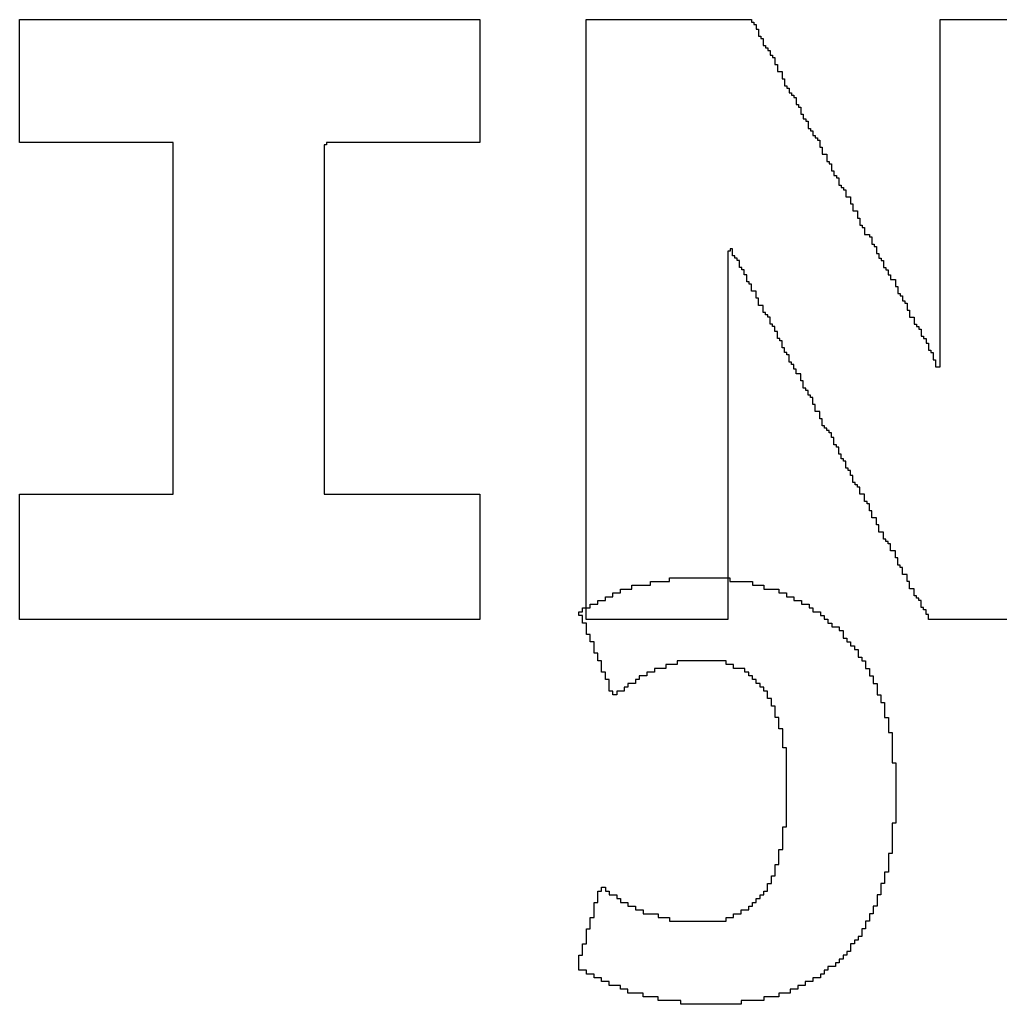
# Model space of a CAD drawing. Header units: millimetres. Extents: x -0.08 to 3.17, y -0.08 to 4.88.
# Tile 23 of 256: x 1.26 to 1.36, y 0.17 to 0.28. Entities that reach past the tile are written whole.
import ezdxf

# ---------------------------------------------------------------- set-up
doc = ezdxf.new("R2010")
doc.units = ezdxf.units.MM
doc.header["$MEASUREMENT"] = 0
doc.layers.add('BottomOverlay', color=54, linetype='Continuous')
doc.layers.add('TopOverlay', color=2, linetype='Continuous')

msp = doc.modelspace()

# ---------------------------------------------------------------- linework, layer by layer
at = {"layer": 'BottomOverlay'}
for p, q in [((1.32696, 0.21867), (1.32696, 0.21908)), ((1.32696, 0.21908), (1.33361, 0.21908)), ((1.33361, 0.21908), (1.33361, 0.21867)), ((1.3228, 0.21783), (1.3228, 0.21825)), ((1.3228, 0.21825), (1.32488, 0.21825)), ((1.32488, 0.21825), (1.32488, 0.21867)), ((1.32488, 0.21867), (1.32696, 0.21867)), ((1.33361, 0.21867), (1.3361, 0.21867)), ((1.3361, 0.21867), (1.3361, 0.21825)), ((1.3361, 0.21825), (1.33735, 0.21825)), ((1.33735, 0.21825), (1.33735, 0.21783)), ((1.31989, 0.21659), (1.31989, 0.217)), ((1.31989, 0.217), (1.32072, 0.217)), ((1.32072, 0.217), (1.32072, 0.21742)), ((1.32072, 0.21742), (1.32155, 0.21742)), ((1.32155, 0.21742), (1.32155, 0.21783)), ((1.32155, 0.21783), (1.3228, 0.21783)), ((1.33735, 0.21783), (1.33901, 0.21783)), ((1.33901, 0.21783), (1.33901, 0.21742)), ((1.33901, 0.21742), (1.33984, 0.21742)), ((1.33984, 0.21742), (1.33984, 0.217)), ((1.33984, 0.217), (1.34067, 0.217)), ((1.34067, 0.217), (1.34067, 0.21659)), ((1.31823, 0.21576), (1.31823, 0.21617)), ((1.31823, 0.21617), (1.31906, 0.21617)), ((1.31906, 0.21617), (1.31906, 0.21659)), ((1.31906, 0.21659), (1.31989, 0.21659)), ((1.34067, 0.21659), (1.34151, 0.21659)), ((1.34151, 0.21659), (1.34151, 0.21617)), ((1.34151, 0.21617), (1.34234, 0.21617)), ((1.34234, 0.21617), (1.34234, 0.21576)), ((1.31698, 0.21492), (1.31698, 0.21534)), ((1.31698, 0.21534), (1.31739, 0.21534)), ((1.31739, 0.21492), (1.31698, 0.21492)), ((1.31739, 0.21534), (1.31739, 0.21576)), ((1.31739, 0.21576), (1.31823, 0.21576)), ((1.31739, 0.21409), (1.31739, 0.21492)), ((1.34234, 0.21576), (1.34275, 0.21576)), ((1.34275, 0.21576), (1.34275, 0.21534)), ((1.34275, 0.21534), (1.34358, 0.21534)), ((1.34358, 0.21534), (1.34358, 0.21492)), ((1.34358, 0.21492), (1.344, 0.21492)), ((1.344, 0.21492), (1.344, 0.21451)), ((1.31781, 0.21409), (1.31739, 0.21409)), ((1.31781, 0.21285), (1.31781, 0.21409)), ((1.344, 0.21451), (1.34442, 0.21451)), ((1.34442, 0.21451), (1.34442, 0.21409)), ((1.34442, 0.21409), (1.34483, 0.21409)), ((1.34483, 0.21409), (1.34483, 0.21368)), ((1.34483, 0.21368), (1.34566, 0.21368)), ((1.34566, 0.21368), (1.34566, 0.21326)), ((1.31823, 0.21285), (1.31781, 0.21285)), ((1.31823, 0.21201), (1.31823, 0.21285)), ((1.34566, 0.21326), (1.34608, 0.21326)), ((1.34608, 0.21326), (1.34608, 0.21243)), ((1.31864, 0.21201), (1.31823, 0.21201)), ((1.31864, 0.21077), (1.31864, 0.21201)), ((1.34608, 0.21243), (1.34649, 0.21243)), ((1.34649, 0.21243), (1.34649, 0.21201)), ((1.34649, 0.21201), (1.34691, 0.21201)), ((1.34691, 0.21201), (1.34691, 0.2116)), ((1.34691, 0.2116), (1.34733, 0.2116)), ((1.34733, 0.2116), (1.34733, 0.21118)), ((1.31906, 0.21077), (1.31864, 0.21077)), ((1.31906, 0.20994), (1.31906, 0.21077)), ((1.34733, 0.21118), (1.34774, 0.21118)), ((1.34774, 0.21118), (1.34774, 0.21035)), ((1.31947, 0.20994), (1.31906, 0.20994)), ((1.31947, 0.20869), (1.31947, 0.20994)), ((1.32779, 0.20952), (1.32654, 0.20952)), ((1.32654, 0.20952), (1.32654, 0.2091)), ((1.33319, 0.20994), (1.32779, 0.20994)), ((1.32779, 0.20994), (1.32779, 0.20952)), ((1.33319, 0.20952), (1.33319, 0.20994)), ((1.33402, 0.20952), (1.33319, 0.20952)), ((1.33402, 0.2091), (1.33402, 0.20952)), ((1.34774, 0.21035), (1.34816, 0.21035)), ((1.34816, 0.21035), (1.34816, 0.20994)), ((1.34816, 0.20994), (1.34857, 0.20994)), ((1.34857, 0.20994), (1.34857, 0.2091)), ((1.31989, 0.20869), (1.31947, 0.20869)), ((1.31989, 0.20786), (1.31989, 0.20869)), ((1.32446, 0.20827), (1.32363, 0.20827)), ((1.32363, 0.20827), (1.32363, 0.20786)), ((1.32529, 0.20869), (1.32446, 0.20869)), ((1.32446, 0.20869), (1.32446, 0.20827)), ((1.32654, 0.2091), (1.32529, 0.2091)), ((1.32529, 0.2091), (1.32529, 0.20869)), ((1.33527, 0.2091), (1.33402, 0.2091)), ((1.33527, 0.20869), (1.33527, 0.2091)), ((1.33569, 0.20869), (1.33527, 0.20869)), ((1.33569, 0.20827), (1.33569, 0.20869)), ((1.3361, 0.20827), (1.33569, 0.20827)), ((1.3361, 0.20786), (1.3361, 0.20827)), ((1.34857, 0.2091), (1.34899, 0.2091)), ((1.34899, 0.2091), (1.34899, 0.20827)), ((1.34899, 0.20827), (1.3494, 0.20827)), ((1.3494, 0.20827), (1.3494, 0.20744)), ((1.3203, 0.20786), (1.31989, 0.20786)), ((1.3203, 0.20661), (1.3203, 0.20786)), ((1.32321, 0.20744), (1.32238, 0.20744)), ((1.32238, 0.20744), (1.32238, 0.20703)), ((1.32363, 0.20786), (1.32321, 0.20786)), ((1.32321, 0.20786), (1.32321, 0.20744)), ((1.33652, 0.20786), (1.3361, 0.20786)), ((1.33652, 0.20744), (1.33652, 0.20786)), ((1.33693, 0.20744), (1.33652, 0.20744)), ((1.33693, 0.20703), (1.33693, 0.20744)), ((1.3494, 0.20744), (1.34982, 0.20744)), ((1.34982, 0.20744), (1.34982, 0.20619)), ((1.32072, 0.20661), (1.3203, 0.20661)), ((1.32072, 0.20619), (1.32072, 0.20661)), ((1.32114, 0.20619), (1.32072, 0.20619)), ((1.32197, 0.20661), (1.32114, 0.20661)), ((1.32114, 0.20661), (1.32114, 0.20619)), ((1.32238, 0.20703), (1.32197, 0.20703)), ((1.32197, 0.20703), (1.32197, 0.20661)), ((1.33735, 0.20703), (1.33693, 0.20703)), ((1.33735, 0.20661), (1.33735, 0.20703)), ((1.33776, 0.20661), (1.33735, 0.20661)), ((1.33776, 0.20578), (1.33776, 0.20661)), ((1.34982, 0.20619), (1.35024, 0.20619)), ((1.35024, 0.20619), (1.35024, 0.20536)), ((1.33818, 0.20578), (1.33776, 0.20578)), ((1.33818, 0.20495), (1.33818, 0.20578)), ((1.35024, 0.20536), (1.35065, 0.20536)), ((1.35065, 0.20536), (1.35065, 0.2037)), ((1.3386, 0.20495), (1.33818, 0.20495)), ((1.3386, 0.2037), (1.3386, 0.20495)), ((1.33901, 0.2037), (1.3386, 0.2037)), ((1.33901, 0.20245), (1.33901, 0.2037)), ((1.35065, 0.2037), (1.35107, 0.2037)), ((1.35107, 0.2037), (1.35107, 0.20204)), ((1.33943, 0.20245), (1.33901, 0.20245)), ((1.33943, 0.20037), (1.33943, 0.20245)), ((1.35107, 0.20204), (1.35148, 0.20204)), ((1.35148, 0.20204), (1.35148, 0.20079)), ((1.35148, 0.20079), (1.35148, 0.20037)), ((1.33984, 0.20037), (1.33943, 0.20037)), ((1.33984, 0.19164), (1.33984, 0.20037)), ((1.35148, 0.20037), (1.35148, 0.19871)), ((1.35148, 0.19871), (1.3519, 0.19871)), ((1.3519, 0.19871), (1.3519, 0.19206)), ((1.3519, 0.19206), (1.35148, 0.19206)), ((1.35148, 0.19206), (1.35148, 0.18873)), ((1.33943, 0.18915), (1.33943, 0.19164)), ((1.33943, 0.19164), (1.33984, 0.19164)), ((1.33901, 0.18749), (1.33901, 0.18915)), ((1.33901, 0.18915), (1.33943, 0.18915)), ((1.35148, 0.18873), (1.35107, 0.18873)), ((1.35107, 0.18873), (1.35107, 0.18666)), ((1.3386, 0.18624), (1.3386, 0.18749)), ((1.3386, 0.18749), (1.33901, 0.18749)), ((1.35107, 0.18666), (1.35065, 0.18666)), ((1.35065, 0.18666), (1.35065, 0.18541)), ((1.33818, 0.18541), (1.33818, 0.18624)), ((1.33818, 0.18624), (1.3386, 0.18624)), ((1.31906, 0.18333), (1.31906, 0.18458)), ((1.31906, 0.18458), (1.31947, 0.18458)), ((1.31947, 0.18458), (1.31947, 0.18499)), ((1.31947, 0.18499), (1.31989, 0.18499)), ((1.31989, 0.18499), (1.31989, 0.18458)), ((1.31989, 0.18458), (1.3203, 0.18458)), ((1.3203, 0.18458), (1.3203, 0.18416)), ((1.33735, 0.18416), (1.33735, 0.18458)), ((1.33735, 0.18458), (1.33776, 0.18458)), ((1.33776, 0.18458), (1.33776, 0.18541)), ((1.33776, 0.18541), (1.33818, 0.18541)), ((1.35065, 0.18541), (1.35024, 0.18541)), ((1.35024, 0.18541), (1.35024, 0.18416)), ((1.31864, 0.18167), (1.31864, 0.18333)), ((1.31864, 0.18333), (1.31906, 0.18333)), ((1.3203, 0.18416), (1.32114, 0.18416)), ((1.32114, 0.18416), (1.32114, 0.18375)), ((1.32114, 0.18375), (1.32155, 0.18375)), ((1.32155, 0.18375), (1.32155, 0.18333)), ((1.32155, 0.18333), (1.32238, 0.18333)), ((1.32238, 0.18333), (1.32238, 0.18291)), ((1.3361, 0.18291), (1.3361, 0.18333)), ((1.3361, 0.18333), (1.33652, 0.18333)), ((1.33652, 0.18333), (1.33652, 0.18375)), ((1.33652, 0.18375), (1.33693, 0.18375)), ((1.33693, 0.18375), (1.33693, 0.18416)), ((1.33693, 0.18416), (1.33735, 0.18416)), ((1.35024, 0.18416), (1.34982, 0.18416)), ((1.34982, 0.18416), (1.34982, 0.18291)), ((1.32238, 0.18291), (1.32321, 0.18291)), ((1.32321, 0.18291), (1.32321, 0.1825)), ((1.32321, 0.1825), (1.32405, 0.1825)), ((1.32405, 0.1825), (1.32405, 0.18208)), ((1.33485, 0.18208), (1.33485, 0.1825)), ((1.33485, 0.1825), (1.33569, 0.1825)), ((1.33569, 0.1825), (1.33569, 0.18291)), ((1.33569, 0.18291), (1.3361, 0.18291)), ((1.34982, 0.18291), (1.3494, 0.18291)), ((1.3494, 0.18291), (1.3494, 0.18208)), ((1.31823, 0.18042), (1.31823, 0.18167)), ((1.31823, 0.18167), (1.31864, 0.18167)), ((1.32405, 0.18208), (1.32571, 0.18208)), ((1.32571, 0.18208), (1.32571, 0.18167)), ((1.32571, 0.18167), (1.32696, 0.18167)), ((1.32696, 0.18167), (1.32696, 0.18125)), ((1.32696, 0.18125), (1.33319, 0.18125)), ((1.33319, 0.18125), (1.33319, 0.18167)), ((1.33319, 0.18167), (1.33402, 0.18167)), ((1.33402, 0.18167), (1.33402, 0.18208)), ((1.33402, 0.18208), (1.33485, 0.18208)), ((1.34899, 0.18125), (1.34857, 0.18125)), ((1.34857, 0.18125), (1.34857, 0.18042)), ((1.3494, 0.18208), (1.34899, 0.18208)), ((1.34899, 0.18208), (1.34899, 0.18125)), ((1.31781, 0.17876), (1.31781, 0.18042)), ((1.31781, 0.18042), (1.31823, 0.18042)), ((1.34857, 0.18042), (1.34816, 0.18042)), ((1.34816, 0.18042), (1.34816, 0.17959)), ((1.34774, 0.17917), (1.34733, 0.17917)), ((1.34733, 0.17917), (1.34733, 0.17876)), ((1.34816, 0.17959), (1.34774, 0.17959)), ((1.34774, 0.17959), (1.34774, 0.17917)), ((1.31739, 0.17751), (1.31739, 0.17876)), ((1.31739, 0.17876), (1.31781, 0.17876)), ((1.34691, 0.17793), (1.34649, 0.17793)), ((1.34649, 0.17793), (1.34649, 0.17751)), ((1.34733, 0.17876), (1.34691, 0.17876)), ((1.34691, 0.17876), (1.34691, 0.17793)), ((1.31698, 0.17585), (1.31698, 0.17751)), ((1.31698, 0.17751), (1.31739, 0.17751)), ((1.34608, 0.17709), (1.34566, 0.17709)), ((1.34566, 0.17709), (1.34566, 0.17668)), ((1.34649, 0.17751), (1.34608, 0.17751)), ((1.34608, 0.17751), (1.34608, 0.17709)), ((1.31781, 0.17585), (1.31698, 0.17585)), ((1.31781, 0.17543), (1.31781, 0.17585)), ((1.34442, 0.17585), (1.344, 0.17585)), ((1.344, 0.17585), (1.344, 0.17543)), ((1.34525, 0.17626), (1.34442, 0.17626)), ((1.34442, 0.17626), (1.34442, 0.17585)), ((1.34566, 0.17668), (1.34525, 0.17668)), ((1.34525, 0.17668), (1.34525, 0.17626)), ((1.31864, 0.17543), (1.31781, 0.17543)), ((1.31864, 0.17502), (1.31864, 0.17543)), ((1.31947, 0.17502), (1.31864, 0.17502)), ((1.31947, 0.1746), (1.31947, 0.17502)), ((1.3203, 0.1746), (1.31947, 0.1746)), ((1.3203, 0.17418), (1.3203, 0.1746)), ((1.34275, 0.1746), (1.34192, 0.1746)), ((1.34192, 0.1746), (1.34192, 0.17418)), ((1.34358, 0.17502), (1.34275, 0.17502)), ((1.34275, 0.17502), (1.34275, 0.1746)), ((1.344, 0.17543), (1.34358, 0.17543)), ((1.34358, 0.17543), (1.34358, 0.17502)), ((1.32155, 0.17418), (1.3203, 0.17418)), ((1.32155, 0.17377), (1.32155, 0.17418)), ((1.32238, 0.17377), (1.32155, 0.17377)), ((1.32238, 0.17335), (1.32238, 0.17377)), ((1.34109, 0.17377), (1.34026, 0.17377)), ((1.34026, 0.17377), (1.34026, 0.17335)), ((1.34192, 0.17418), (1.34109, 0.17418)), ((1.34109, 0.17418), (1.34109, 0.17377)), ((1.32405, 0.17335), (1.32238, 0.17335)), ((1.32405, 0.17294), (1.32405, 0.17335)), ((1.32571, 0.17294), (1.32405, 0.17294)), ((1.32571, 0.17252), (1.32571, 0.17294)), ((1.3282, 0.17252), (1.32571, 0.17252)), ((1.3282, 0.17211), (1.3282, 0.17252)), ((1.33735, 0.17252), (1.33485, 0.17252)), ((1.33485, 0.17252), (1.33485, 0.17211)), ((1.33901, 0.17294), (1.33735, 0.17294)), ((1.33735, 0.17294), (1.33735, 0.17252)), ((1.34026, 0.17335), (1.33901, 0.17335)), ((1.33901, 0.17335), (1.33901, 0.17294)), ((1.33485, 0.17211), (1.3282, 0.17211))]:
    msp.add_line(p, q, dxfattribs=at)
at = {"layer": 'TopOverlay'}
for p, q in [((1.25536, 0.26702), (1.25536, 0.28055)), ((1.25536, 0.28055), (1.30607, 0.28055)), ((1.30607, 0.28055), (1.30607, 0.26702)), ((1.31777, 0.26858), (1.31777, 0.28055)), ((1.31777, 0.28055), (1.33598, 0.28055)), ((1.33598, 0.28055), (1.33598, 0.28029)), ((1.33598, 0.28029), (1.33624, 0.28029)), ((1.33624, 0.28029), (1.33624, 0.28003)), ((1.33624, 0.28003), (1.3365, 0.28003)), ((1.3365, 0.28003), (1.3365, 0.27951)), ((1.35678, 0.24232), (1.35678, 0.28055)), ((1.35678, 0.28055), (1.37264, 0.28055)), ((1.3365, 0.27951), (1.33676, 0.27951)), ((1.33676, 0.27951), (1.33676, 0.27873)), ((1.33676, 0.27873), (1.33702, 0.27873)), ((1.33702, 0.27873), (1.33702, 0.27847)), ((1.33702, 0.27847), (1.33728, 0.27847)), ((1.33728, 0.27847), (1.33728, 0.27769)), ((1.33728, 0.27769), (1.33754, 0.27769)), ((1.33754, 0.27769), (1.33754, 0.27743)), ((1.33754, 0.27743), (1.3378, 0.27743)), ((1.3378, 0.27743), (1.3378, 0.27717)), ((1.3378, 0.27717), (1.33806, 0.27717)), ((1.33806, 0.27717), (1.33806, 0.27665)), ((1.33806, 0.27665), (1.33832, 0.27665)), ((1.33832, 0.27665), (1.33832, 0.27639)), ((1.33832, 0.27639), (1.33858, 0.27639)), ((1.33858, 0.27639), (1.33858, 0.27561)), ((1.33858, 0.27561), (1.33884, 0.27561)), ((1.33884, 0.27561), (1.33884, 0.27483)), ((1.33884, 0.27483), (1.33936, 0.27483)), ((1.33936, 0.27483), (1.33936, 0.27405)), ((1.33936, 0.27405), (1.33962, 0.27405)), ((1.33962, 0.27405), (1.33962, 0.27327)), ((1.33962, 0.27327), (1.33988, 0.27327)), ((1.33988, 0.27327), (1.33988, 0.27301)), ((1.33988, 0.27301), (1.34014, 0.27301)), ((1.34014, 0.27301), (1.34014, 0.27249)), ((1.34014, 0.27249), (1.3404, 0.27249)), ((1.3404, 0.27249), (1.3404, 0.27223)), ((1.3404, 0.27223), (1.34066, 0.27223)), ((1.34066, 0.27223), (1.34066, 0.27197)), ((1.34066, 0.27197), (1.34092, 0.27197)), ((1.34092, 0.27197), (1.34092, 0.27119)), ((1.34092, 0.27119), (1.34118, 0.27119)), ((1.34118, 0.27119), (1.34118, 0.27093)), ((1.34118, 0.27093), (1.34144, 0.27093)), ((1.34144, 0.27093), (1.34144, 0.27015)), ((1.34144, 0.27015), (1.3417, 0.27015)), ((1.3417, 0.27015), (1.3417, 0.26962)), ((1.3417, 0.26962), (1.34196, 0.26962)), ((1.34196, 0.26962), (1.34196, 0.26936)), ((1.34196, 0.26936), (1.34222, 0.26936)), ((1.34222, 0.26936), (1.34222, 0.26858)), ((1.31777, 0.26832), (1.31777, 0.26858)), ((1.31777, 0.2145), (1.31777, 0.26832)), ((1.34222, 0.26858), (1.34248, 0.26858)), ((1.34248, 0.26858), (1.34248, 0.26832)), ((1.34248, 0.26832), (1.34274, 0.26832)), ((1.34274, 0.26832), (1.34274, 0.2678)), ((1.27227, 0.26702), (1.25536, 0.26702)), ((1.27227, 0.23842), (1.27227, 0.26702)), ((1.30607, 0.26702), (1.28917, 0.26702)), ((1.28917, 0.26702), (1.28917, 0.26676)), ((1.34274, 0.2678), (1.343, 0.2678)), ((1.343, 0.2678), (1.343, 0.26754)), ((1.343, 0.26754), (1.34326, 0.26754)), ((1.34326, 0.26754), (1.34326, 0.26728)), ((1.34326, 0.26728), (1.34352, 0.26728)), ((1.34352, 0.26728), (1.34352, 0.2665)), ((1.28917, 0.26676), (1.28891, 0.26676)), ((1.28891, 0.26676), (1.28891, 0.22828)), ((1.34352, 0.2665), (1.34378, 0.2665)), ((1.34378, 0.2665), (1.34378, 0.26572)), ((1.34378, 0.26572), (1.3443, 0.26572)), ((1.3443, 0.26572), (1.3443, 0.26494)), ((1.3443, 0.26494), (1.34456, 0.26494)), ((1.34456, 0.26494), (1.34456, 0.26468)), ((1.34456, 0.26468), (1.34482, 0.26468)), ((1.34482, 0.26468), (1.34482, 0.2639)), ((1.34482, 0.2639), (1.34508, 0.2639)), ((1.34508, 0.2639), (1.34508, 0.26338)), ((1.34508, 0.26338), (1.34534, 0.26338)), ((1.34534, 0.26338), (1.34534, 0.26312)), ((1.34534, 0.26312), (1.3456, 0.26312)), ((1.3456, 0.26312), (1.3456, 0.26234)), ((1.3456, 0.26234), (1.34586, 0.26234)), ((1.34586, 0.26234), (1.34586, 0.26208)), ((1.34586, 0.26208), (1.34612, 0.26208)), ((1.34612, 0.26208), (1.34612, 0.26182)), ((1.34612, 0.26182), (1.34638, 0.26182)), ((1.34638, 0.26182), (1.34638, 0.26104)), ((1.34638, 0.26104), (1.3469, 0.26104)), ((1.3469, 0.26104), (1.3469, 0.26026)), ((1.3469, 0.26026), (1.34716, 0.26026)), ((1.34716, 0.26026), (1.34716, 0.25948)), ((1.34716, 0.25948), (1.34768, 0.25948)), ((1.34768, 0.25948), (1.34768, 0.2587)), ((1.34768, 0.2587), (1.34794, 0.2587)), ((1.34794, 0.2587), (1.34794, 0.25792)), ((1.34794, 0.25792), (1.3482, 0.25792)), ((1.3482, 0.25792), (1.3482, 0.25766)), ((1.3482, 0.25766), (1.34846, 0.25766)), ((1.34846, 0.25766), (1.34846, 0.25688)), ((1.34846, 0.25688), (1.34898, 0.25688)), ((1.34898, 0.25688), (1.34898, 0.25662)), ((1.34898, 0.25662), (1.34924, 0.25662)), ((1.34924, 0.25662), (1.34924, 0.25584)), ((1.33364, 0.25506), (1.33338, 0.25506)), ((1.33338, 0.25506), (1.33338, 0.2145)), ((1.3339, 0.25532), (1.33364, 0.25532)), ((1.33364, 0.25532), (1.33364, 0.25506)), ((1.3339, 0.25454), (1.3339, 0.25532)), ((1.34924, 0.25584), (1.3495, 0.25584)), ((1.3495, 0.25584), (1.3495, 0.25558)), ((1.3495, 0.25558), (1.34976, 0.25558)), ((1.34976, 0.25558), (1.34976, 0.2548)), ((1.33416, 0.25454), (1.3339, 0.25454)), ((1.33416, 0.25428), (1.33416, 0.25454)), ((1.33442, 0.25428), (1.33416, 0.25428)), ((1.33442, 0.25402), (1.33442, 0.25428)), ((1.33468, 0.25402), (1.33442, 0.25402)), ((1.33468, 0.25324), (1.33468, 0.25402)), ((1.34976, 0.2548), (1.35002, 0.2548)), ((1.35002, 0.2548), (1.35002, 0.25428)), ((1.35002, 0.25428), (1.35028, 0.25428)), ((1.35028, 0.25428), (1.35028, 0.25402)), ((1.35028, 0.25402), (1.35054, 0.25402)), ((1.35054, 0.25402), (1.35054, 0.25324)), ((1.33494, 0.25324), (1.33468, 0.25324)), ((1.33494, 0.25298), (1.33494, 0.25324)), ((1.3352, 0.25298), (1.33494, 0.25298)), ((1.3352, 0.25246), (1.3352, 0.25298)), ((1.35054, 0.25324), (1.3508, 0.25324)), ((1.3508, 0.25324), (1.3508, 0.25298)), ((1.3508, 0.25298), (1.35106, 0.25298)), ((1.35106, 0.25298), (1.35106, 0.25246)), ((1.33546, 0.25246), (1.3352, 0.25246)), ((1.33546, 0.25168), (1.33546, 0.25246)), ((1.33572, 0.25168), (1.33546, 0.25168)), ((1.33572, 0.25142), (1.33572, 0.25168)), ((1.35106, 0.25246), (1.35132, 0.25246)), ((1.35132, 0.25246), (1.35132, 0.25194)), ((1.35132, 0.25194), (1.35184, 0.25194)), ((1.35184, 0.25194), (1.35184, 0.25116)), ((1.33598, 0.25142), (1.33572, 0.25142)), ((1.33598, 0.25064), (1.33598, 0.25142)), ((1.3365, 0.25064), (1.33598, 0.25064)), ((1.3365, 0.24986), (1.3365, 0.25064)), ((1.35184, 0.25116), (1.3521, 0.25116)), ((1.3521, 0.25116), (1.3521, 0.25038)), ((1.33676, 0.24986), (1.3365, 0.24986)), ((1.33676, 0.24908), (1.33676, 0.24986)), ((1.3521, 0.25038), (1.35236, 0.25038)), ((1.35236, 0.25038), (1.35236, 0.25012)), ((1.35236, 0.25012), (1.35262, 0.25012)), ((1.35262, 0.25012), (1.35262, 0.2496)), ((1.35262, 0.2496), (1.35288, 0.2496)), ((1.35288, 0.2496), (1.35288, 0.24934)), ((1.33728, 0.24908), (1.33676, 0.24908)), ((1.33728, 0.2483), (1.33728, 0.24908)), ((1.35288, 0.24934), (1.35314, 0.24934)), ((1.35314, 0.24934), (1.35314, 0.24856)), ((1.35314, 0.24856), (1.3534, 0.24856)), ((1.3534, 0.24856), (1.3534, 0.24778)), ((1.33754, 0.2483), (1.33728, 0.2483)), ((1.33754, 0.24804), (1.33754, 0.2483)), ((1.3378, 0.24804), (1.33754, 0.24804)), ((1.3378, 0.24778), (1.3378, 0.24804)), ((1.33806, 0.24778), (1.3378, 0.24778)), ((1.33806, 0.247), (1.33806, 0.24778)), ((1.3534, 0.24778), (1.35392, 0.24778)), ((1.35392, 0.24778), (1.35392, 0.247)), ((1.33832, 0.247), (1.33806, 0.247)), ((1.33832, 0.24674), (1.33832, 0.247)), ((1.33858, 0.24674), (1.33832, 0.24674)), ((1.33858, 0.24622), (1.33858, 0.24674)), ((1.33884, 0.24622), (1.33858, 0.24622)), ((1.33884, 0.24544), (1.33884, 0.24622)), ((1.35392, 0.247), (1.35418, 0.247)), ((1.35418, 0.247), (1.35418, 0.24674)), ((1.35418, 0.24674), (1.35444, 0.24674)), ((1.35444, 0.24674), (1.35444, 0.24648)), ((1.35444, 0.24648), (1.3547, 0.24648)), ((1.3547, 0.24648), (1.3547, 0.2457)), ((1.3391, 0.24544), (1.33884, 0.24544)), ((1.3391, 0.24518), (1.3391, 0.24544)), ((1.33936, 0.24518), (1.3391, 0.24518)), ((1.33936, 0.2444), (1.33936, 0.24518)), ((1.3547, 0.2457), (1.35496, 0.2457)), ((1.35496, 0.2457), (1.35496, 0.24544)), ((1.35496, 0.24544), (1.35522, 0.24544)), ((1.35522, 0.24544), (1.35522, 0.24492)), ((1.33962, 0.2444), (1.33936, 0.2444)), ((1.33962, 0.24388), (1.33962, 0.2444)), ((1.35522, 0.24492), (1.35548, 0.24492)), ((1.35548, 0.24492), (1.35548, 0.24414)), ((1.35548, 0.24414), (1.35574, 0.24414)), ((1.35574, 0.24414), (1.35574, 0.24388)), ((1.33988, 0.24388), (1.33962, 0.24388)), ((1.33988, 0.24362), (1.33988, 0.24388)), ((1.34014, 0.24362), (1.33988, 0.24362)), ((1.34014, 0.24284), (1.34014, 0.24362)), ((1.35574, 0.24388), (1.356, 0.24388)), ((1.356, 0.24388), (1.356, 0.2431)), ((1.356, 0.2431), (1.35626, 0.2431)), ((1.35626, 0.2431), (1.35626, 0.24232)), ((1.3404, 0.24284), (1.34014, 0.24284)), ((1.3404, 0.24258), (1.3404, 0.24284)), ((1.34066, 0.24258), (1.3404, 0.24258)), ((1.34066, 0.24206), (1.34066, 0.24258)), ((1.34092, 0.24206), (1.34066, 0.24206)), ((1.34092, 0.24154), (1.34092, 0.24206)), ((1.35626, 0.24232), (1.35678, 0.24232)), ((1.34144, 0.24154), (1.34092, 0.24154)), ((1.34144, 0.24076), (1.34144, 0.24154)), ((1.3417, 0.24076), (1.34144, 0.24076)), ((1.3417, 0.23998), (1.3417, 0.24076)), ((1.34196, 0.23998), (1.3417, 0.23998)), ((1.34196, 0.23972), (1.34196, 0.23998)), ((1.34222, 0.23972), (1.34196, 0.23972)), ((1.34222, 0.2392), (1.34222, 0.23972)), ((1.34248, 0.2392), (1.34222, 0.2392)), ((1.34248, 0.23894), (1.34248, 0.2392)), ((1.34274, 0.23894), (1.34248, 0.23894)), ((1.34274, 0.23816), (1.34274, 0.23894)), ((1.27227, 0.23816), (1.27227, 0.23842)), ((1.27227, 0.22828), (1.27227, 0.23816)), ((1.343, 0.23816), (1.34274, 0.23816)), ((1.343, 0.23738), (1.343, 0.23816)), ((1.34352, 0.23738), (1.343, 0.23738)), ((1.34352, 0.2366), (1.34352, 0.23738)), ((1.34378, 0.2366), (1.34352, 0.2366)), ((1.34378, 0.23582), (1.34378, 0.2366)), ((1.34404, 0.23582), (1.34378, 0.23582)), ((1.34404, 0.23556), (1.34404, 0.23582)), ((1.3443, 0.23556), (1.34404, 0.23556)), ((1.3443, 0.2353), (1.3443, 0.23556)), ((1.34456, 0.2353), (1.3443, 0.2353)), ((1.34456, 0.23504), (1.34456, 0.2353)), ((1.34482, 0.23504), (1.34456, 0.23504)), ((1.34482, 0.23452), (1.34482, 0.23504)), ((1.34508, 0.23452), (1.34482, 0.23452)), ((1.34508, 0.23374), (1.34508, 0.23452)), ((1.34534, 0.23374), (1.34508, 0.23374)), ((1.34534, 0.23348), (1.34534, 0.23374)), ((1.3456, 0.23348), (1.34534, 0.23348)), ((1.3456, 0.2327), (1.3456, 0.23348)), ((1.34586, 0.2327), (1.3456, 0.2327)), ((1.34586, 0.23218), (1.34586, 0.2327)), ((1.34612, 0.23218), (1.34586, 0.23218)), ((1.34612, 0.23192), (1.34612, 0.23218)), ((1.34638, 0.23192), (1.34612, 0.23192)), ((1.34638, 0.23114), (1.34638, 0.23192)), ((1.34664, 0.23114), (1.34638, 0.23114)), ((1.34664, 0.23088), (1.34664, 0.23114)), ((1.3469, 0.23088), (1.34664, 0.23088)), ((1.3469, 0.23036), (1.3469, 0.23088)), ((1.34716, 0.23036), (1.3469, 0.23036)), ((1.34716, 0.22958), (1.34716, 0.23036)), ((1.34742, 0.22958), (1.34716, 0.22958)), ((1.34742, 0.22932), (1.34742, 0.22958)), ((1.34768, 0.22932), (1.34742, 0.22932)), ((1.34768, 0.22906), (1.34768, 0.22932)), ((1.34794, 0.22906), (1.34768, 0.22906)), ((1.34794, 0.22828), (1.34794, 0.22906)), ((1.25536, 0.2145), (1.25536, 0.22828)), ((1.25536, 0.22828), (1.27227, 0.22828)), ((1.28891, 0.22828), (1.30607, 0.22828)), ((1.30607, 0.22828), (1.30607, 0.2145)), ((1.34846, 0.22828), (1.34794, 0.22828)), ((1.34846, 0.2275), (1.34846, 0.22828)), ((1.34872, 0.2275), (1.34846, 0.2275)), ((1.34872, 0.22724), (1.34872, 0.2275)), ((1.34898, 0.22724), (1.34872, 0.22724)), ((1.34898, 0.22646), (1.34898, 0.22724)), ((1.34924, 0.22646), (1.34898, 0.22646)), ((1.34924, 0.22568), (1.34924, 0.22646)), ((1.34976, 0.22568), (1.34924, 0.22568)), ((1.34976, 0.2249), (1.34976, 0.22568)), ((1.35002, 0.2249), (1.34976, 0.2249)), ((1.35002, 0.22412), (1.35002, 0.2249)), ((1.35054, 0.22412), (1.35002, 0.22412)), ((1.35054, 0.22334), (1.35054, 0.22412)), ((1.3508, 0.22334), (1.35054, 0.22334)), ((1.3508, 0.22308), (1.3508, 0.22334)), ((1.35106, 0.22308), (1.3508, 0.22308)), ((1.35106, 0.22282), (1.35106, 0.22308)), ((1.35132, 0.22282), (1.35106, 0.22282)), ((1.35132, 0.22204), (1.35132, 0.22282)), ((1.35184, 0.22204), (1.35132, 0.22204)), ((1.35184, 0.22126), (1.35184, 0.22204)), ((1.3521, 0.22126), (1.35184, 0.22126)), ((1.3521, 0.22048), (1.3521, 0.22126)), ((1.35236, 0.22048), (1.3521, 0.22048)), ((1.35236, 0.22022), (1.35236, 0.22048)), ((1.35262, 0.22022), (1.35236, 0.22022)), ((1.35262, 0.21944), (1.35262, 0.22022)), ((1.35314, 0.21944), (1.35262, 0.21944)), ((1.35314, 0.21866), (1.35314, 0.21944)), ((1.3534, 0.21866), (1.35314, 0.21866)), ((1.3534, 0.21788), (1.3534, 0.21866)), ((1.35392, 0.21788), (1.3534, 0.21788)), ((1.35392, 0.2171), (1.35392, 0.21788)), ((1.35418, 0.2171), (1.35392, 0.2171)), ((1.35418, 0.21684), (1.35418, 0.2171)), ((1.35444, 0.21684), (1.35418, 0.21684)), ((1.35444, 0.21658), (1.35444, 0.21684)), ((1.3547, 0.21658), (1.35444, 0.21658)), ((1.3547, 0.2158), (1.3547, 0.21658)), ((1.35496, 0.2158), (1.3547, 0.2158)), ((1.35496, 0.21554), (1.35496, 0.2158)), ((1.35522, 0.21554), (1.35496, 0.21554)), ((1.35522, 0.21502), (1.35522, 0.21554)), ((1.35548, 0.21502), (1.35522, 0.21502)), ((1.35548, 0.2145), (1.35548, 0.21502)), ((1.30607, 0.2145), (1.25536, 0.2145)), ((1.33338, 0.2145), (1.31777, 0.2145)), ((1.37264, 0.2145), (1.35548, 0.2145))]:
    msp.add_line(p, q, dxfattribs=at)

doc.saveas('drawing.dxf')
